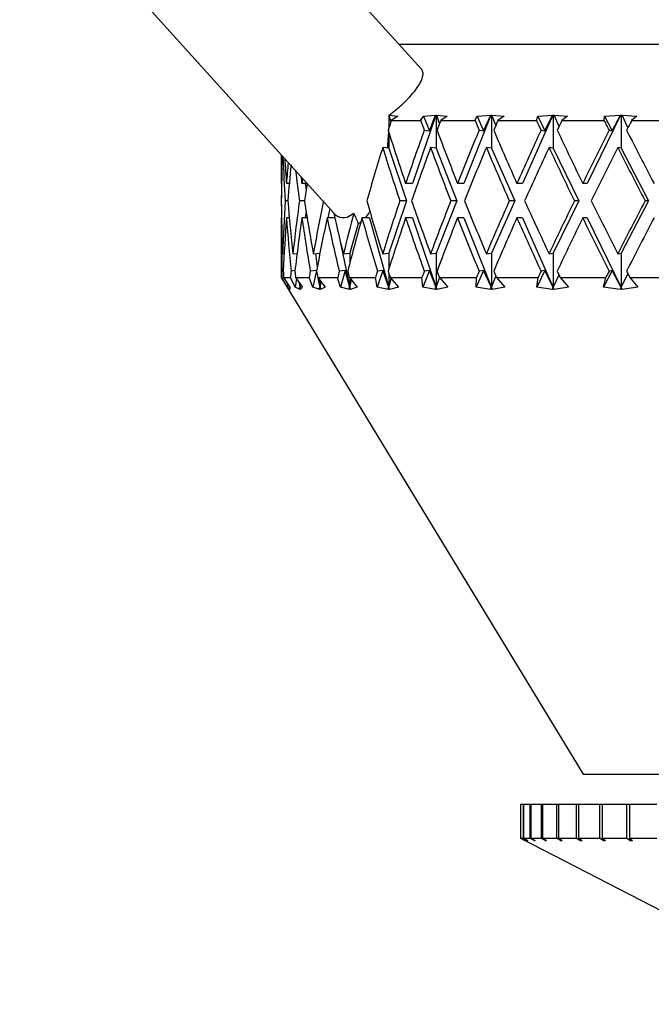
# Model space of a CAD drawing. Header units: inches. Extents: x 1.8 to 31.6, y 1.3 to 21.4.
# Tile 20 of 65: x 11.455 to 12.187, y 7.039 to 8.179. Entities that reach past the tile are written whole.
import ezdxf

# ---------------------------------------------------------------- set-up
doc = ezdxf.new("R2010")
doc.units = ezdxf.units.IN
doc.header["$MEASUREMENT"] = 0

msp = doc.modelspace()

# ---------------------------------------------------------------- linework, layer by layer
at = {"color": 7, "linetype": 'Continuous', "lineweight": 25}
for p, q in [((11.9207, 8.1218), (11.5941, 8.4831)), ((11.4553, 8.3578), (11.8202, 7.9541)), ((13.1334, 8.1502), (11.895, 8.1502)), ((11.8837, 8.0682), (11.8936, 8.067)), ((11.8837, 8.0682), (11.8837, 8.0682)), ((11.8837, 8.0682), (11.8837, 8.0682)), ((11.8856, 8.0612), (11.8837, 8.0682)), ((11.8936, 8.067), (11.8859, 8.0622)), ((11.9375, 8.0682), (11.9106, 7.9892)), ((11.92, 8.0622), (11.9233, 8.067)), ((11.9233, 8.067), (11.9374, 8.0682)), ((11.9233, 8.067), (11.9301, 8.05)), ((11.9301, 8.05), (11.9374, 8.0682)), ((11.9374, 8.0682), (11.9375, 8.0682)), ((11.9375, 8.0682), (11.9381, 8.0682)), ((11.9381, 8.0682), (11.9387, 8.0682)), ((11.9381, 8.0682), (11.9381, 8.0299)), ((11.9387, 8.0682), (11.9507, 8.067)), ((11.9387, 8.0682), (11.9387, 8.0682)), ((11.9419, 8.0586), (11.9387, 8.0682)), ((11.9507, 8.067), (11.9433, 8.0622)), ((12.0013, 8.0682), (11.97, 7.9892)), ((11.983, 8.0622), (11.9854, 8.067)), ((11.9854, 8.067), (12.0012, 8.0682)), ((11.9854, 8.067), (11.993, 8.05)), ((11.993, 8.05), (12.0012, 8.0682)), ((12.0012, 8.0682), (12.0013, 8.0682)), ((12.0013, 8.0682), (12.002, 8.0682)), ((12.002, 8.0682), (12.0027, 8.0682)), ((12.002, 8.0682), (12.002, 8.0299)), ((12.0026, 8.0682), (12.0167, 8.067)), ((12.0027, 8.0682), (12.0026, 8.0682)), ((12.0072, 8.0567), (12.0026, 8.0682)), ((12.0167, 8.067), (12.0096, 8.0622)), ((12.0731, 8.0682), (12.0379, 7.9892)), ((12.0542, 8.0622), (12.0557, 8.067)), ((12.0557, 8.067), (12.073, 8.0682)), ((12.0557, 8.067), (12.064, 8.05)), ((12.064, 8.05), (12.073, 8.0682)), ((12.073, 8.0682), (12.0731, 8.0682)), ((12.0731, 8.0682), (12.0738, 8.0682)), ((12.0738, 8.0682), (12.0746, 8.0682)), ((12.0738, 8.0682), (12.0738, 8.0299)), ((12.0746, 8.0682), (12.0904, 8.067)), ((12.0746, 8.0682), (12.0746, 8.0682)), ((12.0804, 8.0553), (12.0746, 8.0682)), ((12.0904, 8.067), (12.0837, 8.0622)), ((12.1518, 8.0682), (12.1132, 7.9892)), ((12.1326, 8.0622), (12.1331, 8.067)), ((12.1331, 8.067), (12.1517, 8.0682)), ((12.1331, 8.067), (12.1421, 8.05)), ((12.1421, 8.05), (12.1517, 8.0682)), ((12.1517, 8.0682), (12.1518, 8.0682)), ((12.1518, 8.0682), (12.1526, 8.0682)), ((12.1526, 8.0682), (12.1534, 8.0682)), ((12.1526, 8.0682), (12.1526, 8.0299)), ((12.1534, 8.0682), (12.1707, 8.067)), ((12.1534, 8.0682), (12.1534, 8.0682)), ((12.1603, 8.0541), (12.1534, 8.0682)), ((12.1707, 8.067), (12.1645, 8.0622)), ((11.8859, 8.0622), (11.92, 8.0622)), ((11.9433, 8.0622), (11.983, 8.0622)), ((12.0096, 8.0622), (12.0542, 8.0622)), ((12.0837, 8.0622), (12.1326, 8.0622)), ((12.1645, 8.0622), (12.2169, 8.0622)), ((11.8832, 8.048), (11.8832, 8.0299)), ((11.9242, 8.0508), (11.9301, 8.05)), ((11.9877, 8.0508), (11.993, 8.05)), ((12.0595, 8.0508), (12.064, 8.05)), ((12.1384, 8.0508), (12.1421, 8.05)), ((11.8832, 8.0299), (11.876, 8.0308)), ((11.8832, 8.0299), (11.9038, 7.9692)), ((11.9381, 8.0299), (11.9315, 8.0308)), ((11.9381, 8.0299), (11.9621, 7.9692)), ((12.002, 8.0299), (11.9961, 8.0308)), ((12.002, 8.0299), (12.029, 7.9692)), ((12.0738, 8.0299), (12.0688, 8.0308)), ((12.0738, 8.0299), (12.1034, 7.9692)), ((12.1526, 8.0299), (12.1485, 8.0308)), ((12.1526, 8.0299), (12.1843, 7.9692)), ((11.7584, 8.0225), (11.7584, 7.9921)), ((11.7588, 7.9892), (11.7584, 7.9892)), ((11.7678, 7.9892), (11.7645, 7.9892)), ((11.7884, 7.9892), (11.7823, 7.9892)), ((11.7862, 7.9892), (11.7873, 7.9819)), ((11.9106, 7.9892), (11.9025, 7.9892)), ((11.97, 7.9892), (11.9627, 7.9892)), ((12.0379, 7.9892), (12.0315, 7.9892)), ((12.1132, 7.9892), (12.1079, 7.9892)), ((11.7585, 7.9692), (11.7584, 7.9692)), ((11.766, 7.9692), (11.7631, 7.9692)), ((11.7853, 7.9692), (11.7795, 7.9692)), ((11.8147, 7.9602), (11.8124, 7.9492)), ((11.9038, 7.9692), (11.8832, 7.9086)), ((11.9038, 7.9692), (11.8958, 7.9692)), ((11.9621, 7.9692), (11.9381, 7.9086)), ((11.9621, 7.9692), (11.9549, 7.9692)), ((12.029, 7.9692), (12.002, 7.9086)), ((12.029, 7.9692), (12.0227, 7.9692)), ((12.1034, 7.9692), (12.0738, 7.9086)), ((12.1034, 7.9692), (12.0981, 7.9692)), ((12.1843, 7.9692), (12.1526, 7.9086)), ((12.1843, 7.9692), (12.1801, 7.9692)), ((11.7588, 7.9492), (11.7584, 7.9492)), ((11.7678, 7.9492), (11.7645, 7.9492)), ((11.7885, 7.9492), (11.7823, 7.9492)), ((11.7873, 7.9566), (11.7862, 7.9492)), ((11.8205, 7.9492), (11.8116, 7.9492)), ((11.8607, 7.9492), (11.8519, 7.9492)), ((11.8607, 7.9492), (11.8832, 7.8686)), ((11.9106, 7.9492), (11.9025, 7.9492)), ((11.9106, 7.9492), (11.9381, 7.8686)), ((11.97, 7.9492), (11.9627, 7.9492)), ((11.97, 7.9492), (12.002, 7.8686)), ((12.0379, 7.9492), (12.0315, 7.9492)), ((12.0379, 7.9492), (12.0738, 7.8686)), ((12.1132, 7.9492), (12.1079, 7.9492)), ((12.1132, 7.9492), (12.1526, 7.8686)), ((11.7584, 7.9464), (11.7584, 7.8802)), ((11.8477, 7.9428), (11.8381, 7.9086)), ((11.8252, 7.9293), (11.8381, 7.8686)), ((11.7599, 7.9077), (11.7618, 7.9079)), ((11.7719, 7.9077), (11.7767, 7.9082)), ((11.7956, 7.9077), (11.8033, 7.9085)), ((11.798, 7.9079), (11.8002, 7.8927)), ((11.8304, 7.9077), (11.8381, 7.9086)), ((11.8381, 7.9086), (11.8381, 7.8981)), ((11.876, 7.9077), (11.8832, 7.9086)), ((11.8832, 7.9086), (11.8832, 7.8905)), ((11.9315, 7.9077), (11.9381, 7.9086)), ((11.9381, 7.9086), (11.9381, 7.8686)), ((11.9961, 7.9077), (12.002, 7.9086)), ((12.002, 7.9086), (12.002, 7.8686)), ((12.0688, 7.9077), (12.0738, 7.9086)), ((12.0738, 7.9086), (12.0738, 7.8686)), ((12.1485, 7.9077), (12.1526, 7.9086)), ((12.1526, 7.9086), (12.1526, 7.8686)), ((11.7584, 7.8802), (12.1084, 7.3052)), ((11.7584, 7.8802), (11.7591, 7.8802)), ((11.7655, 7.8691), (11.7591, 7.8802)), ((11.7608, 7.8878), (11.7593, 7.8877)), ((11.7611, 7.8802), (11.7685, 7.8691)), ((11.7611, 7.8802), (11.7691, 7.8802)), ((11.7746, 7.8691), (11.7691, 7.8802)), ((11.7743, 7.8882), (11.7698, 7.8877)), ((11.7751, 7.8802), (11.7832, 7.8691)), ((11.7751, 7.8802), (11.7908, 7.8802)), ((11.7952, 7.8691), (11.7908, 7.8802)), ((11.7994, 7.8885), (11.792, 7.8877)), ((11.7994, 7.8885), (11.7952, 7.8691)), ((11.7994, 7.8885), (11.7994, 7.8885)), ((11.8007, 7.8802), (11.8094, 7.8691)), ((11.8007, 7.8802), (11.8238, 7.8802)), ((11.8271, 7.8691), (11.8238, 7.8802)), ((11.8325, 7.8885), (11.8256, 7.8877)), ((11.8325, 7.8885), (11.8271, 7.8691)), ((11.8381, 7.8686), (11.8325, 7.8885)), ((11.8374, 7.8802), (11.8466, 7.8691)), ((11.8374, 7.8802), (11.8676, 7.8802)), ((11.8697, 7.8691), (11.8676, 7.8802)), ((11.8763, 7.8885), (11.8697, 7.8691)), ((11.8763, 7.8885), (11.8698, 7.8877)), ((11.8832, 7.8686), (11.8763, 7.8885)), ((11.8832, 7.8849), (11.8832, 7.8686)), ((11.8847, 7.8802), (11.8942, 7.8691)), ((11.8847, 7.8802), (11.9215, 7.8802)), ((11.9224, 7.8691), (11.9215, 7.8802)), ((11.9301, 7.8885), (11.9224, 7.8691)), ((11.9301, 7.8885), (11.9242, 7.8877)), ((11.9381, 7.8686), (11.9301, 7.8885)), ((11.9381, 7.8686), (11.942, 7.88)), ((11.9418, 7.8802), (11.9515, 7.8691)), ((11.9418, 7.8802), (11.9846, 7.8802)), ((11.993, 7.8885), (11.9844, 7.8691)), ((11.9844, 7.8691), (11.9846, 7.8802)), ((11.993, 7.8885), (11.9877, 7.8877)), ((12.002, 7.8686), (11.993, 7.8885)), ((12.002, 7.8686), (12.0072, 7.8817)), ((12.0078, 7.8802), (12.0176, 7.8691)), ((12.0078, 7.8802), (12.0561, 7.8802)), ((12.064, 7.8885), (12.0546, 7.8691)), ((12.0546, 7.8691), (12.0561, 7.8802)), ((12.064, 7.8885), (12.0595, 7.8877)), ((12.0738, 7.8686), (12.064, 7.8885)), ((12.0738, 7.8686), (12.0804, 7.8832)), ((12.0818, 7.8802), (12.0914, 7.8691)), ((12.0818, 7.8802), (12.1346, 7.8802)), ((12.1421, 7.8885), (12.1319, 7.8691)), ((12.1319, 7.8691), (12.1346, 7.8802)), ((12.1421, 7.8885), (12.1384, 7.8877)), ((12.1526, 7.8686), (12.1421, 7.8885)), ((12.1526, 7.8686), (12.1603, 7.8844)), ((12.1625, 7.8802), (12.1718, 7.8691)), ((12.1625, 7.8802), (12.219, 7.8802)), ((11.7658, 7.8731), (11.7655, 7.8691)), ((11.7683, 7.8663), (11.7655, 7.8691)), ((11.7671, 7.8684), (11.7685, 7.8686)), ((11.7671, 7.8684), (11.7683, 7.8663)), ((11.7685, 7.8663), (11.7671, 7.8684)), ((11.7685, 7.8686), (11.7685, 7.8692)), ((11.7685, 7.8691), (11.7685, 7.8663)), ((11.7685, 7.8686), (11.7685, 7.8663)), ((11.776, 7.879), (11.7746, 7.8691)), ((11.78, 7.8663), (11.7746, 7.8691)), ((11.779, 7.8684), (11.7803, 7.8686)), ((11.779, 7.8684), (11.78, 7.8663)), ((11.7805, 7.8663), (11.779, 7.8684)), ((11.7803, 7.8686), (11.7795, 7.8742)), ((11.78, 7.8736), (11.7803, 7.8686)), ((11.7803, 7.8731), (11.7803, 7.8686)), ((11.7803, 7.8686), (11.7806, 7.8727)), ((11.7803, 7.8686), (11.7805, 7.8663)), ((11.7832, 7.8691), (11.7805, 7.8663)), ((11.8032, 7.8663), (11.7952, 7.8691)), ((11.8037, 7.8686), (11.8014, 7.8793)), ((11.8023, 7.8781), (11.8037, 7.8686)), ((11.8024, 7.8684), (11.8037, 7.8686)), ((11.8024, 7.8684), (11.8032, 7.8663)), ((11.804, 7.8663), (11.8024, 7.8684)), ((11.8037, 7.8764), (11.8037, 7.8686)), ((11.8037, 7.8686), (11.8046, 7.8752)), ((11.8037, 7.8686), (11.804, 7.8663)), ((11.8094, 7.8691), (11.804, 7.8663)), ((11.8375, 7.8663), (11.8271, 7.8691)), ((11.8369, 7.8684), (11.8381, 7.8686)), ((11.8369, 7.8684), (11.8375, 7.8663)), ((11.8386, 7.8663), (11.8369, 7.8684)), ((11.8381, 7.8793), (11.8381, 7.8686)), ((11.8381, 7.8686), (11.84, 7.8771)), ((11.8381, 7.8686), (11.8386, 7.8663)), ((11.8466, 7.8691), (11.8386, 7.8663)), ((11.8824, 7.8663), (11.8697, 7.8691)), ((11.882, 7.8684), (11.8832, 7.8686)), ((11.882, 7.8684), (11.8824, 7.8663)), ((11.8838, 7.8663), (11.882, 7.8684)), ((11.8832, 7.8686), (11.886, 7.8787)), ((11.8832, 7.8686), (11.8838, 7.8663)), ((11.8942, 7.8691), (11.8838, 7.8663)), ((11.9372, 7.8663), (11.9224, 7.8691)), ((11.937, 7.8684), (11.9381, 7.8686)), ((11.937, 7.8684), (11.9372, 7.8663)), ((11.9388, 7.8663), (11.937, 7.8684)), ((11.9381, 7.8686), (11.9388, 7.8663)), ((11.9515, 7.8691), (11.9388, 7.8663)), ((12.0009, 7.8663), (11.9844, 7.8691)), ((12.001, 7.8684), (12.0009, 7.8663)), ((12.001, 7.8684), (12.002, 7.8686)), ((12.0029, 7.8663), (12.001, 7.8684)), ((12.002, 7.8686), (12.0029, 7.8663)), ((12.0176, 7.8691), (12.0029, 7.8663)), ((12.0727, 7.8663), (12.0546, 7.8691)), ((12.073, 7.8684), (12.0727, 7.8663)), ((12.073, 7.8684), (12.0738, 7.8686)), ((12.0748, 7.8663), (12.073, 7.8684)), ((12.0738, 7.8686), (12.0748, 7.8663)), ((12.0914, 7.8691), (12.0748, 7.8663)), ((12.1514, 7.8663), (12.1319, 7.8691)), ((12.1519, 7.8684), (12.1514, 7.8663)), ((12.1519, 7.8684), (12.1526, 7.8686)), ((12.1537, 7.8663), (12.1519, 7.8684)), ((12.1526, 7.8686), (12.1537, 7.8663)), ((12.1718, 7.8691), (12.1537, 7.8663)), ((12.1084, 7.3052), (12.3737, 7.3052)), ((12.0359, 7.2702), (12.0359, 7.2308)), ((12.0359, 7.2702), (12.0359, 7.2308)), ((12.0359, 7.2702), (12.0387, 7.2702)), ((12.0359, 7.2702), (12.0359, 7.2308)), ((12.0359, 7.2702), (12.0359, 7.2702)), ((12.0387, 7.2702), (12.0387, 7.2308)), ((12.0387, 7.2702), (12.0392, 7.2702)), ((12.0392, 7.2702), (12.0392, 7.2308)), ((12.0392, 7.2702), (12.0466, 7.2702)), ((12.0466, 7.2702), (12.0466, 7.2308)), ((12.0466, 7.2702), (12.0477, 7.2702)), ((12.0477, 7.2702), (12.0477, 7.2308)), ((12.0477, 7.2702), (12.0597, 7.2702)), ((12.0597, 7.2702), (12.0597, 7.2308)), ((12.0597, 7.2702), (12.0612, 7.2702)), ((12.0612, 7.2702), (12.0612, 7.2308)), ((12.0612, 7.2702), (12.0776, 7.2702)), ((12.0776, 7.2702), (12.0776, 7.2308)), ((12.0776, 7.2702), (12.0797, 7.2702)), ((12.0797, 7.2702), (12.0797, 7.2308)), ((12.0797, 7.2702), (12.1002, 7.2702)), ((12.1002, 7.2702), (12.1002, 7.2308)), ((12.1002, 7.2702), (12.1028, 7.2702)), ((12.1028, 7.2702), (12.1028, 7.2308)), ((12.1028, 7.2702), (12.1274, 7.2702)), ((12.1274, 7.2702), (12.1274, 7.2308)), ((12.1274, 7.2702), (12.1304, 7.2702)), ((12.1304, 7.2702), (12.1304, 7.2308)), ((12.1304, 7.2702), (12.1587, 7.2702)), ((12.1587, 7.2702), (12.1587, 7.2308)), ((12.1587, 7.2702), (12.1621, 7.2702)), ((12.1621, 7.2702), (12.1621, 7.2308)), ((12.1621, 7.2702), (12.1938, 7.2702)), ((12.0359, 7.2308), (12.4099, 7.0385)), ((12.0409, 7.2283), (12.0359, 7.2308)), ((12.0359, 7.2308), (12.0409, 7.2283)), ((12.0359, 7.2308), (12.0387, 7.2308)), ((12.0436, 7.2283), (12.0387, 7.2308)), ((12.0392, 7.2308), (12.0442, 7.2283)), ((12.0392, 7.2308), (12.0466, 7.2308)), ((12.0515, 7.2283), (12.0466, 7.2308)), ((12.0477, 7.2308), (12.0526, 7.2283)), ((12.0477, 7.2308), (12.0597, 7.2308)), ((12.0644, 7.2283), (12.0597, 7.2308)), ((12.0612, 7.2308), (12.066, 7.2283)), ((12.0612, 7.2308), (12.0776, 7.2308)), ((12.0821, 7.2283), (12.0776, 7.2308)), ((12.0797, 7.2308), (12.0842, 7.2283)), ((12.0797, 7.2308), (12.1002, 7.2308)), ((12.1046, 7.2283), (12.1002, 7.2308)), ((12.1028, 7.2308), (12.1071, 7.2283)), ((12.1028, 7.2308), (12.1274, 7.2308)), ((12.1314, 7.2283), (12.1274, 7.2308)), ((12.1304, 7.2308), (12.1344, 7.2283)), ((12.1304, 7.2308), (12.1587, 7.2308)), ((12.1314, 7.2302), (12.1314, 7.2283)), ((12.1624, 7.2283), (12.1587, 7.2308)), ((12.1621, 7.2308), (12.1657, 7.2283)), ((12.1621, 7.2308), (12.1938, 7.2308)), ((12.1624, 7.2306), (12.1624, 7.2283)), ((12.0409, 7.2283), (12.0409, 7.2283)), ((12.0409, 7.2283), (12.0409, 7.2283)), ((12.0436, 7.2286), (12.0436, 7.2283)), ((12.0436, 7.2283), (12.0442, 7.2283)), ((12.0515, 7.2289), (12.0515, 7.2283)), ((12.0644, 7.2291), (12.0644, 7.2283)), ((12.0644, 7.2283), (12.066, 7.2283)), ((12.0821, 7.2295), (12.0821, 7.2283)), ((12.0821, 7.2283), (12.0842, 7.2283)), ((12.1046, 7.2298), (12.1046, 7.2283)), ((12.1046, 7.2283), (12.1071, 7.2283)), ((12.1314, 7.2283), (12.1344, 7.2283)), ((12.1624, 7.2283), (12.1657, 7.2283))]:
    msp.add_line(p, q, dxfattribs=at)
for centre, major_axis, ratio, start_param, end_param in [((11.8274, 8.0855), (-0.0091, 0.1337), 0.415214, 4.417727, 4.554389), ((12.5084, 7.9492), (0.4658, 1.2813), 0.458764, 1.648954, 1.657782), ((12.5084, 7.9492), (-0.5966, 1.2817), 0.354623, 1.32012, 1.328948), ((12.5084, 7.9492), (0.5382, 1.2803), 0.407978, 1.653549, 1.662377), ((12.5084, 7.9492), (-0.6434, 1.2846), 0.300076, 1.334543, 1.343371), ((12.5084, 7.9492), (0.5966, 1.2817), 0.354623, 1.647299, 1.656127), ((12.5084, 7.9492), (-0.6803, 1.2883), 0.245119, 1.354991, 1.363819), ((12.5084, 7.9492), (0.6434, 1.2846), 0.300076, 1.632876, 1.641704), ((12.5084, 7.9492), (-0.7086, 1.292), 0.190153, 1.379795, 1.388623), ((12.5084, 7.9492), (0.6803, 1.2883), 0.245119, 1.612428, 1.621256), ((11.8381, 8.0737), (-0.0023, 0.1327), 0.341905, 4.371751, 4.529679), ((12.5084, 7.9892), (-0.5382, 1.2803), 0.407978, 1.353552, 1.400957), ((12.5084, 7.9892), (0.5382, 1.2803), 0.407978, 1.693231, 1.740636), ((12.5084, 7.9892), (-0.5966, 1.2817), 0.354623, 1.359802, 1.407207), ((12.5084, 7.9892), (0.5966, 1.2817), 0.354623, 1.686981, 1.734386), ((12.5084, 7.9892), (-0.6434, 1.2846), 0.300076, 1.374225, 1.42163), ((12.5084, 7.9892), (0.6434, 1.2846), 0.300076, 1.672558, 1.719963), ((12.5084, 7.9892), (-0.6803, 1.2883), 0.245119, 1.394673, 1.442078), ((12.5084, 7.9892), (0.6803, 1.2883), 0.245119, 1.65211, 1.699515), ((12.5084, 7.9892), (-0.7086, 1.292), 0.190153, 1.419477, 1.466882), ((12.5084, 7.9492), (0.4658, 1.2813), 0.458764, 1.673209, 1.720644), ((12.5084, 7.9492), (-0.5382, 1.2803), 0.407978, 1.338125, 1.38556), ((12.5084, 7.9492), (0.5382, 1.2803), 0.407978, 1.677804, 1.725239), ((12.5084, 7.9492), (-0.5966, 1.2817), 0.354623, 1.344375, 1.39181), ((12.5084, 7.9492), (0.5966, 1.2817), 0.354623, 1.671554, 1.718989), ((12.5084, 7.9492), (-0.6434, 1.2846), 0.300076, 1.358798, 1.406233), ((12.5084, 7.9492), (0.6434, 1.2846), 0.300076, 1.657131, 1.704566), ((12.5084, 7.9492), (-0.6803, 1.2883), 0.245119, 1.379246, 1.426681), ((12.5084, 7.9492), (0.6803, 1.2883), 0.245119, 1.636683, 1.684118), ((12.5084, 7.9492), (-0.7086, 1.292), 0.190153, 1.40405, 1.451486), ((12.5084, 7.9892), (0.0024, 1.299), 0.577348, 1.546508, 1.571882), ((12.5084, 7.9492), (0.0024, 1.299), 0.577348, 1.516506, 1.556485), ((12.5084, 7.9492), (-0.1414, 1.2966), 0.568078, 1.454177, 1.493506), ((12.5084, 7.9892), (-0.1414, 1.2966), 0.568078, 1.486859, 1.508903), ((12.5084, 7.9892), (0.1414, 1.2966), 0.568078, 1.613927, 1.63269), ((12.5084, 7.9492), (0.1414, 1.2966), 0.568078, 1.585193, 1.617293), ((12.5084, 7.9492), (-0.2683, 1.2909), 0.542573, 1.416304, 1.443121), ((12.5084, 7.9892), (-0.2683, 1.2909), 0.542573, 1.45234, 1.458517), ((12.5084, 7.9892), (0.2683, 1.2909), 0.542573, 1.678599, 1.683075), ((12.5084, 7.9492), (-0.0024, 1.299), 0.577348, 1.538914, 1.554315), ((12.5084, 7.9492), (0.2683, 1.2909), 0.542573, 1.652278, 1.667679), ((12.5084, 7.9892), (0.0024, 1.299), 0.577348, 1.587278, 1.602678), ((12.5084, 7.9892), (-0.0024, 1.299), 0.577348, 1.585108, 1.632543), ((12.5084, 7.9892), (0.1414, 1.2966), 0.568078, 1.648087, 1.695522), ((12.5084, 7.9892), (-0.1414, 1.2966), 0.568078, 1.524299, 1.571734), ((12.5084, 7.9892), (0.2683, 1.2909), 0.542573, 1.698472, 1.745907), ((12.5084, 7.9892), (-0.2683, 1.2909), 0.542573, 1.473914, 1.521349), ((12.5084, 7.9892), (0.3766, 1.2851), 0.504737, 1.73303, 1.780466), ((12.5084, 7.9892), (-0.4658, 1.2813), 0.458764, 1.420949, 1.468384), ((12.5084, 7.9892), (0.5382, 1.2803), 0.407978, 1.756033, 1.803468), ((12.5084, 7.9892), (-0.5382, 1.2803), 0.407978, 1.416353, 1.463789), ((12.5084, 7.9892), (0.5966, 1.2817), 0.354623, 1.749783, 1.797218), ((12.5084, 7.9892), (-0.5966, 1.2817), 0.354623, 1.422603, 1.470038), ((12.5084, 7.9892), (0.6434, 1.2846), 0.300076, 1.735359, 1.782795), ((12.5084, 7.9892), (-0.6434, 1.2846), 0.300076, 1.437026, 1.484462), ((12.5084, 7.9892), (0.6803, 1.2883), 0.245119, 1.714912, 1.762347), ((12.5084, 7.9892), (-0.6803, 1.2883), 0.245119, 1.457474, 1.504909), ((12.5084, 7.9892), (0.7086, 1.292), 0.190153, 1.690107, 1.737542), ((12.5084, 7.9492), (-0.0024, 1.299), 0.577348, 1.569711, 1.617116), ((12.5084, 7.9492), (0.1414, 1.2966), 0.568078, 1.63269, 1.680095), ((12.5084, 7.9492), (-0.1414, 1.2966), 0.568078, 1.508903, 1.556307), ((12.5084, 7.9492), (0.2683, 1.2909), 0.542573, 1.683075, 1.73048), ((12.5084, 7.9492), (-0.2683, 1.2909), 0.542573, 1.458517, 1.505922), ((12.5084, 7.9492), (0.3766, 1.2851), 0.504737, 1.717634, 1.765039), ((12.5084, 7.9492), (-0.3766, 1.2851), 0.504737, 1.423959, 1.471364), ((12.5084, 7.9892), (-0.3766, 1.2851), 0.504737, 1.450424, 1.486791), ((12.5084, 7.9892), (0.4658, 1.2813), 0.458764, 1.762506, 1.798873), ((12.5084, 7.9492), (0.4658, 1.2813), 0.458764, 1.736041, 1.783446), ((11.9727, 7.9248), (-0.1245, 0.1319), 0.516487, 0.910663, 0.993926), ((12.5084, 7.9492), (-0.4658, 1.2813), 0.458764, 1.405552, 1.452957), ((11.8381, 8.0737), (-0.0023, 0.1327), 0.341905, 3.490815, 3.624856), ((12.5084, 7.9492), (0.5382, 1.2803), 0.407978, 1.740636, 1.788041), ((12.5084, 7.9492), (-0.5382, 1.2803), 0.407978, 1.400957, 1.448361), ((12.5084, 7.9492), (0.5966, 1.2817), 0.354623, 1.734386, 1.781791), ((12.5084, 7.9492), (-0.5966, 1.2817), 0.354623, 1.407207, 1.454611), ((12.5084, 7.9492), (0.6434, 1.2846), 0.300076, 1.719963, 1.767368), ((12.5084, 7.9492), (-0.6434, 1.2846), 0.300076, 1.42163, 1.469035), ((12.5084, 7.9492), (0.6803, 1.2883), 0.245119, 1.699515, 1.74692), ((12.5084, 7.9492), (-0.6803, 1.2883), 0.245119, 1.442078, 1.489482), ((12.5084, 7.9492), (0.7086, 1.292), 0.190153, 1.67471, 1.722115), ((11.8381, 8.0737), (-0.0023, 0.1327), 0.341905, 3.303112, 3.369097), ((12.5084, 7.9892), (0.1414, 1.2966), 0.568078, 1.710949, 1.716708), ((12.5084, 7.9892), (-0.0024, 1.299), 0.577348, 1.64797, 1.653729), ((12.5084, 7.9892), (0.2683, 1.2909), 0.542573, 1.761334, 1.767093), ((12.5084, 7.9892), (-0.1414, 1.2966), 0.568078, 1.587161, 1.59292), ((12.5084, 7.9892), (0.3766, 1.2851), 0.504737, 1.795893, 1.801651), ((12.5084, 7.9892), (-0.2683, 1.2909), 0.542573, 1.536776, 1.542535), ((12.5084, 7.9892), (0.4658, 1.2813), 0.458764, 1.8143, 1.820058), ((12.5084, 7.9892), (-0.3766, 1.2851), 0.504737, 1.502218, 1.507976), ((12.5084, 7.9892), (0.5382, 1.2803), 0.407978, 1.818895, 1.824653), ((12.5084, 7.9892), (-0.4658, 1.2813), 0.458764, 1.483811, 1.489569), ((12.5084, 7.9892), (0.5966, 1.2817), 0.354623, 1.812645, 1.818403), ((12.5084, 7.9892), (-0.5382, 1.2803), 0.407978, 1.479216, 1.484974), ((12.5084, 7.9892), (0.6434, 1.2846), 0.300076, 1.798222, 1.80398), ((12.5084, 7.9892), (-0.5966, 1.2817), 0.354623, 1.485466, 1.491224), ((12.5084, 7.9892), (0.6803, 1.2883), 0.245119, 1.777774, 1.783532), ((12.5084, 7.9892), (-0.6434, 1.2846), 0.300076, 1.499889, 1.505647), ((12.5084, 7.9892), (0.7086, 1.292), 0.190153, 1.752969, 1.758728), ((12.5084, 7.9892), (-0.6803, 1.2883), 0.245119, 1.520337, 1.526095)]:
    msp.add_ellipse(centre, major_axis=major_axis, ratio=ratio, start_param=start_param, end_param=end_param, dxfattribs=at)
for points, knots in [([(11.8837, 8.0682), (11.8863, 8.0703), (11.8915, 8.0744), (11.8997, 8.0816), (11.9078, 8.0898), (11.915, 8.0983), (11.92, 8.1062), (11.9226, 8.1128), (11.9231, 8.1183), (11.9216, 8.1207), (11.9208, 8.1219)], [0, 0, 0, 0, 0.091967, 0.185116, 0.320957, 0.460827, 0.595095, 0.733345, 0.866137, 1, 1, 1, 1]), ([(11.8192, 7.9549), (11.8206, 7.9536), (11.8254, 7.9496), (11.8335, 7.9486), (11.8399, 7.9531), (11.8425, 7.9549)], [0, 0, 0, 0, 0.205033, 0.677226, 1, 1, 1, 1]), ([(12.0515, 7.2283), (12.0517, 7.2283), (12.052, 7.2283), (12.0524, 7.2283), (12.0526, 7.2283)], [0, 0, 0, 0, 0.49353, 1, 1, 1, 1])]:
    msp.add_open_spline(points, degree=3, knots=knots, dxfattribs=at)

doc.saveas('drawing.dxf')
